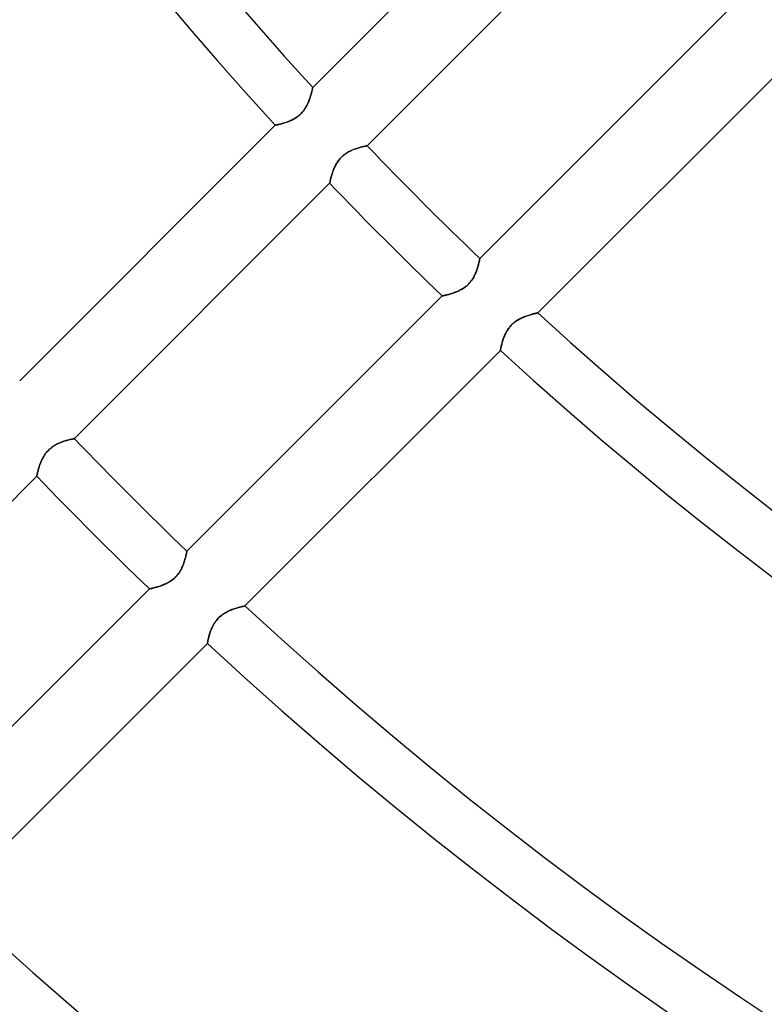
# Model space of a CAD drawing. Header units: millimetres. Extents: x -243 to 243, y -242 to 242.
# Tile 11 of 77: x -100 to -75, y -113 to -80. Entities that reach past the tile are written whole.
import ezdxf

# ---------------------------------------------------------------- set-up
doc = ezdxf.new("R2010")
doc.units = ezdxf.units.MM
doc.layers.add('MAIN-1', color=7, linetype='Continuous')

msp = doc.modelspace()

# ---------------------------------------------------------------- linework, layer by layer
at = {"layer": 'MAIN-1'}
for p, q in [((-81.546, -73.952), (-90.162, -82.568)), ((-88.326, -84.529), (-79.717, -75.92)), ((-75.92, -79.717), (-84.529, -88.326)), ((-82.568, -90.162), (-73.952, -81.546)), ((-90.186, -82.672), (-90.181, -82.649)), ((-90.178, -82.638), (-90.183, -82.659)), ((-90.181, -82.649), (-90.176, -82.628)), ((-90.174, -82.62), (-90.178, -82.638)), ((-90.176, -82.628), (-90.172, -82.61)), ((-90.17, -82.604), (-90.174, -82.62)), ((-90.172, -82.61), (-90.168, -82.595)), ((-90.168, -82.591), (-90.17, -82.604)), ((-90.165, -82.581), (-90.168, -82.591)), ((-90.168, -82.595), (-90.166, -82.583)), ((-90.166, -82.583), (-90.164, -82.575)), ((-90.164, -82.574), (-90.165, -82.581)), ((-90.163, -82.57), (-90.164, -82.574)), ((-90.164, -82.575), (-90.163, -82.57)), ((-90.162, -82.568), (-90.163, -82.57)), ((-90.163, -82.57), (-90.162, -82.568)), ((-90.289, -83.009), (-90.274, -82.97)), ((-90.271, -82.961), (-90.284, -82.997)), ((-90.274, -82.97), (-90.261, -82.931)), ((-90.259, -82.925), (-90.271, -82.961)), ((-90.261, -82.931), (-90.248, -82.894)), ((-90.247, -82.89), (-90.259, -82.925)), ((-90.248, -82.894), (-90.237, -82.857)), ((-90.236, -82.856), (-90.247, -82.89)), ((-90.237, -82.857), (-90.226, -82.822)), ((-90.226, -82.823), (-90.236, -82.856)), ((-90.226, -82.822), (-90.216, -82.788)), ((-90.217, -82.792), (-90.226, -82.823)), ((-90.209, -82.761), (-90.217, -82.792)), ((-90.216, -82.788), (-90.207, -82.756)), ((-90.201, -82.733), (-90.209, -82.761)), ((-90.207, -82.756), (-90.2, -82.726)), ((-90.195, -82.706), (-90.201, -82.733)), ((-90.2, -82.726), (-90.192, -82.698)), ((-90.188, -82.681), (-90.195, -82.706)), ((-90.192, -82.698), (-90.186, -82.672)), ((-90.183, -82.659), (-90.188, -82.681)), ((-90.435, -83.296), (-90.461, -83.332)), ((-90.456, -83.325), (-90.429, -83.287)), ((-90.411, -83.258), (-90.435, -83.296)), ((-90.429, -83.287), (-90.404, -83.247)), ((-90.389, -83.221), (-90.411, -83.258)), ((-90.404, -83.247), (-90.381, -83.208)), ((-90.368, -83.183), (-90.389, -83.221)), ((-90.381, -83.208), (-90.36, -83.168)), ((-90.349, -83.146), (-90.368, -83.183)), ((-90.36, -83.168), (-90.34, -83.128)), ((-90.331, -83.108), (-90.349, -83.146)), ((-90.34, -83.128), (-90.322, -83.088)), ((-90.314, -83.071), (-90.331, -83.108)), ((-90.322, -83.088), (-90.305, -83.048)), ((-90.299, -83.034), (-90.314, -83.071)), ((-90.305, -83.048), (-90.289, -83.009)), ((-90.284, -82.997), (-90.299, -83.034)), ((-90.832, -83.647), (-90.869, -83.666)), ((-90.846, -83.654), (-90.807, -83.633)), ((-90.794, -83.626), (-90.832, -83.647)), ((-90.807, -83.633), (-90.767, -83.611)), ((-90.756, -83.604), (-90.794, -83.626)), ((-90.767, -83.611), (-90.728, -83.586)), ((-90.719, -83.58), (-90.756, -83.604)), ((-90.728, -83.586), (-90.689, -83.56)), ((-90.682, -83.555), (-90.719, -83.58)), ((-90.689, -83.56), (-90.652, -83.531)), ((-90.647, -83.527), (-90.682, -83.555)), ((-90.652, -83.531), (-90.615, -83.501)), ((-90.612, -83.498), (-90.647, -83.527)), ((-90.615, -83.501), (-90.58, -83.469)), ((-90.579, -83.468), (-90.612, -83.498)), ((-90.58, -83.469), (-90.547, -83.435)), ((-90.547, -83.436), (-90.579, -83.468)), ((-90.547, -83.435), (-90.515, -83.4)), ((-90.517, -83.402), (-90.547, -83.436)), ((-90.488, -83.368), (-90.517, -83.402)), ((-90.515, -83.4), (-90.484, -83.363)), ((-90.461, -83.332), (-90.488, -83.368)), ((-90.484, -83.363), (-90.456, -83.325)), ((-91.429, -83.835), (-100.044, -92.449)), ((-91.428, -83.835), (-91.429, -83.835)), ((-91.429, -83.835), (-91.428, -83.835)), ((-91.424, -83.834), (-91.428, -83.835)), ((-91.428, -83.835), (-91.423, -83.834)), ((-91.417, -83.833), (-91.424, -83.834)), ((-91.423, -83.834), (-91.415, -83.832)), ((-91.407, -83.831), (-91.417, -83.833)), ((-91.415, -83.832), (-91.404, -83.83)), ((-91.395, -83.829), (-91.407, -83.831)), ((-91.404, -83.83), (-91.39, -83.828)), ((-91.381, -83.826), (-91.395, -83.829)), ((-91.39, -83.828), (-91.373, -83.824)), ((-91.364, -83.822), (-91.381, -83.826)), ((-91.373, -83.824), (-91.353, -83.82)), ((-91.344, -83.818), (-91.364, -83.822)), ((-91.353, -83.82), (-91.331, -83.815)), ((-91.323, -83.814), (-91.344, -83.818)), ((-91.331, -83.815), (-91.306, -83.81)), ((-91.299, -83.808), (-91.323, -83.814)), ((-91.306, -83.81), (-91.279, -83.804)), ((-91.274, -83.803), (-91.299, -83.808)), ((-91.279, -83.804), (-91.25, -83.797)), ((-91.247, -83.796), (-91.274, -83.803)), ((-91.25, -83.797), (-91.219, -83.789)), ((-91.218, -83.789), (-91.247, -83.796)), ((-91.219, -83.789), (-91.186, -83.78)), ((-91.188, -83.781), (-91.218, -83.789)), ((-91.156, -83.772), (-91.188, -83.781)), ((-91.186, -83.78), (-91.152, -83.771)), ((-91.123, -83.763), (-91.156, -83.772)), ((-91.152, -83.771), (-91.116, -83.76)), ((-91.089, -83.752), (-91.123, -83.763)), ((-91.116, -83.76), (-91.079, -83.749)), ((-91.054, -83.741), (-91.089, -83.752)), ((-91.079, -83.749), (-91.041, -83.736)), ((-91.018, -83.728), (-91.054, -83.741)), ((-91.041, -83.736), (-91.003, -83.722)), ((-90.982, -83.714), (-91.018, -83.728)), ((-91.003, -83.722), (-90.964, -83.707)), ((-90.945, -83.7), (-90.982, -83.714)), ((-90.964, -83.707), (-90.925, -83.691)), ((-90.907, -83.683), (-90.945, -83.7)), ((-90.925, -83.691), (-90.886, -83.674)), ((-90.869, -83.666), (-90.907, -83.683)), ((-90.886, -83.674), (-90.846, -83.654)), ((-88.757, -84.645), (-88.796, -84.661)), ((-88.788, -84.657), (-88.751, -84.643)), ((-88.719, -84.632), (-88.757, -84.645)), ((-88.751, -84.643), (-88.715, -84.63)), ((-88.681, -84.619), (-88.719, -84.632)), ((-88.715, -84.63), (-88.679, -84.618)), ((-88.644, -84.607), (-88.681, -84.619)), ((-88.679, -84.618), (-88.644, -84.607)), ((-88.608, -84.596), (-88.644, -84.607)), ((-88.644, -84.607), (-88.61, -84.597)), ((-88.61, -84.597), (-88.577, -84.587)), ((-88.574, -84.586), (-88.608, -84.596)), ((-88.577, -84.587), (-88.546, -84.579)), ((-88.54, -84.577), (-88.574, -84.586)), ((-88.546, -84.579), (-88.516, -84.571)), ((-88.509, -84.569), (-88.54, -84.577)), ((-88.516, -84.571), (-88.488, -84.564)), ((-88.479, -84.562), (-88.509, -84.569)), ((-88.488, -84.564), (-88.462, -84.558)), ((-88.452, -84.556), (-88.479, -84.562)), ((-88.462, -84.558), (-88.437, -84.552)), ((-88.427, -84.55), (-88.452, -84.556)), ((-88.437, -84.552), (-88.415, -84.547)), ((-88.404, -84.545), (-88.427, -84.55)), ((-88.415, -84.547), (-88.395, -84.543)), ((-88.384, -84.541), (-88.404, -84.545)), ((-88.395, -84.543), (-88.377, -84.539)), ((-88.367, -84.537), (-88.384, -84.541)), ((-88.377, -84.539), (-88.362, -84.536)), ((-88.352, -84.534), (-88.367, -84.537)), ((-88.362, -84.536), (-88.349, -84.534)), ((-88.341, -84.532), (-88.352, -84.534)), ((-88.349, -84.534), (-88.339, -84.532)), ((-88.333, -84.531), (-88.341, -84.532)), ((-88.339, -84.532), (-88.332, -84.53)), ((-88.328, -84.53), (-88.333, -84.531)), ((-88.332, -84.53), (-88.328, -84.53)), ((-88.328, -84.53), (-88.326, -84.529)), ((-88.326, -84.529), (-88.328, -84.53)), ((-89.246, -84.969), (-89.276, -85.006)), ((-89.274, -85.003), (-89.246, -84.969)), ((-89.214, -84.934), (-89.246, -84.969)), ((-89.246, -84.969), (-89.216, -84.936)), ((-89.216, -84.936), (-89.185, -84.904)), ((-89.181, -84.9), (-89.214, -84.934)), ((-89.185, -84.904), (-89.152, -84.874)), ((-89.146, -84.868), (-89.181, -84.9)), ((-89.152, -84.874), (-89.118, -84.845)), ((-89.109, -84.838), (-89.146, -84.868)), ((-89.118, -84.845), (-89.083, -84.818)), ((-89.072, -84.81), (-89.109, -84.838)), ((-89.083, -84.818), (-89.047, -84.792)), ((-89.033, -84.783), (-89.072, -84.81)), ((-89.047, -84.792), (-89.011, -84.768)), ((-88.994, -84.758), (-89.033, -84.783)), ((-89.011, -84.768), (-88.974, -84.746)), ((-88.954, -84.735), (-88.994, -84.758)), ((-88.974, -84.746), (-88.936, -84.726)), ((-88.914, -84.714), (-88.954, -84.735)), ((-88.936, -84.726), (-88.899, -84.707)), ((-88.875, -84.695), (-88.914, -84.714)), ((-88.899, -84.707), (-88.862, -84.689)), ((-88.835, -84.677), (-88.875, -84.695)), ((-88.862, -84.689), (-88.825, -84.672)), ((-88.796, -84.661), (-88.835, -84.677)), ((-88.825, -84.672), (-88.788, -84.657)), ((-89.46, -85.334), (-89.445, -85.297)), ((-89.438, -85.281), (-89.455, -85.321)), ((-89.445, -85.297), (-89.429, -85.26)), ((-89.42, -85.241), (-89.438, -85.281)), ((-89.429, -85.26), (-89.411, -85.223)), ((-89.4, -85.201), (-89.42, -85.241)), ((-89.411, -85.223), (-89.392, -85.186)), ((-89.379, -85.162), (-89.4, -85.201)), ((-89.392, -85.186), (-89.372, -85.149)), ((-89.356, -85.122), (-89.379, -85.162)), ((-89.372, -85.149), (-89.35, -85.112)), ((-89.331, -85.083), (-89.356, -85.122)), ((-89.35, -85.112), (-89.326, -85.075)), ((-89.305, -85.044), (-89.331, -85.083)), ((-89.326, -85.075), (-89.301, -85.039)), ((-89.276, -85.006), (-89.305, -85.044)), ((-89.301, -85.039), (-89.274, -85.003)), ((-89.557, -85.641), (-89.564, -85.668)), ((-89.562, -85.659), (-89.555, -85.632)), ((-89.55, -85.611), (-89.557, -85.641)), ((-89.555, -85.632), (-89.548, -85.604)), ((-89.541, -85.579), (-89.55, -85.611)), ((-89.548, -85.604), (-89.54, -85.574)), ((-89.532, -85.546), (-89.541, -85.579)), ((-89.54, -85.574), (-89.531, -85.543)), ((-89.521, -85.511), (-89.532, -85.546)), ((-89.531, -85.543), (-89.521, -85.51)), ((-89.51, -85.475), (-89.521, -85.511)), ((-89.521, -85.51), (-89.511, -85.476)), ((-89.511, -85.476), (-89.499, -85.442)), ((-89.498, -85.437), (-89.51, -85.475)), ((-89.499, -85.442), (-89.487, -85.406)), ((-89.485, -85.399), (-89.498, -85.437)), ((-89.487, -85.406), (-89.474, -85.37)), ((-89.47, -85.36), (-89.485, -85.399)), ((-89.474, -85.37), (-89.46, -85.334)), ((-89.455, -85.321), (-89.47, -85.36)), ((-98.201, -94.404), (-89.593, -85.795)), ((-89.593, -85.795), (-89.592, -85.794)), ((-89.592, -85.794), (-89.593, -85.795)), ((-89.592, -85.794), (-89.591, -85.789)), ((-89.591, -85.789), (-89.592, -85.794)), ((-89.589, -85.78), (-89.591, -85.789)), ((-89.591, -85.789), (-89.59, -85.782)), ((-89.59, -85.782), (-89.588, -85.772)), ((-89.587, -85.769), (-89.589, -85.78)), ((-89.588, -85.772), (-89.585, -85.76)), ((-89.584, -85.754), (-89.587, -85.769)), ((-89.585, -85.76), (-89.582, -85.744)), ((-89.58, -85.737), (-89.584, -85.754)), ((-89.582, -85.744), (-89.578, -85.726)), ((-89.575, -85.716), (-89.58, -85.737)), ((-89.578, -85.726), (-89.573, -85.706)), ((-89.57, -85.693), (-89.575, -85.716)), ((-89.573, -85.706), (-89.568, -85.683)), ((-89.564, -85.668), (-89.57, -85.693)), ((-89.568, -85.683), (-89.562, -85.659)), ((-84.596, -88.608), (-84.607, -88.644)), ((-84.607, -88.644), (-84.597, -88.61)), ((-84.597, -88.61), (-84.587, -88.577)), ((-84.586, -88.574), (-84.596, -88.608)), ((-84.587, -88.577), (-84.579, -88.546)), ((-84.577, -88.54), (-84.586, -88.574)), ((-84.579, -88.546), (-84.571, -88.516)), ((-84.569, -88.509), (-84.577, -88.54)), ((-84.571, -88.516), (-84.564, -88.488)), ((-84.562, -88.479), (-84.569, -88.509)), ((-84.564, -88.488), (-84.558, -88.462)), ((-84.556, -88.452), (-84.562, -88.479)), ((-84.558, -88.462), (-84.552, -88.437)), ((-84.55, -88.427), (-84.556, -88.452)), ((-84.552, -88.437), (-84.547, -88.415)), ((-84.545, -88.404), (-84.55, -88.427)), ((-84.547, -88.415), (-84.543, -88.395)), ((-84.541, -88.384), (-84.545, -88.404)), ((-84.543, -88.395), (-84.539, -88.377)), ((-84.537, -88.367), (-84.541, -88.384)), ((-84.539, -88.377), (-84.536, -88.362)), ((-84.534, -88.352), (-84.537, -88.367)), ((-84.536, -88.362), (-84.534, -88.349)), ((-84.534, -88.349), (-84.532, -88.339)), ((-84.532, -88.341), (-84.534, -88.352)), ((-84.532, -88.339), (-84.53, -88.332)), ((-84.531, -88.333), (-84.532, -88.341)), ((-84.53, -88.328), (-84.531, -88.333)), ((-84.529, -88.326), (-84.53, -88.328)), ((-84.53, -88.328), (-84.529, -88.326)), ((-84.53, -88.332), (-84.53, -88.328)), ((-84.735, -88.954), (-84.758, -88.994)), ((-84.746, -88.974), (-84.726, -88.936)), ((-84.714, -88.914), (-84.735, -88.954)), ((-84.726, -88.936), (-84.707, -88.899)), ((-84.695, -88.875), (-84.714, -88.914)), ((-84.707, -88.899), (-84.689, -88.862)), ((-84.677, -88.835), (-84.695, -88.875)), ((-84.689, -88.862), (-84.672, -88.825)), ((-84.661, -88.796), (-84.677, -88.835)), ((-84.672, -88.825), (-84.657, -88.788)), ((-84.645, -88.757), (-84.661, -88.796)), ((-84.657, -88.788), (-84.643, -88.751)), ((-84.632, -88.719), (-84.645, -88.757)), ((-84.643, -88.751), (-84.63, -88.715)), ((-84.619, -88.681), (-84.632, -88.719)), ((-84.63, -88.715), (-84.618, -88.679)), ((-84.607, -88.644), (-84.619, -88.681)), ((-84.618, -88.679), (-84.607, -88.644)), ((-85.006, -89.276), (-85.044, -89.305)), ((-85.039, -89.301), (-85.003, -89.274)), ((-84.969, -89.246), (-85.006, -89.276)), ((-85.003, -89.274), (-84.969, -89.246)), ((-84.934, -89.214), (-84.969, -89.246)), ((-84.969, -89.246), (-84.936, -89.216)), ((-84.936, -89.216), (-84.904, -89.185)), ((-84.9, -89.181), (-84.934, -89.214)), ((-84.904, -89.185), (-84.874, -89.152)), ((-84.868, -89.146), (-84.9, -89.181)), ((-84.874, -89.152), (-84.845, -89.118)), ((-84.838, -89.109), (-84.868, -89.146)), ((-84.845, -89.118), (-84.818, -89.083)), ((-84.81, -89.072), (-84.838, -89.109)), ((-84.818, -89.083), (-84.792, -89.047)), ((-84.783, -89.033), (-84.81, -89.072)), ((-84.792, -89.047), (-84.768, -89.011)), ((-84.758, -88.994), (-84.783, -89.033)), ((-84.768, -89.011), (-84.746, -88.974)), ((-85.795, -89.593), (-94.404, -98.201)), ((-85.794, -89.592), (-85.795, -89.593)), ((-85.795, -89.593), (-85.794, -89.592)), ((-85.789, -89.591), (-85.794, -89.592)), ((-85.794, -89.592), (-85.789, -89.591)), ((-85.78, -89.589), (-85.789, -89.591)), ((-85.789, -89.591), (-85.782, -89.59)), ((-85.782, -89.59), (-85.772, -89.588)), ((-85.769, -89.587), (-85.78, -89.589)), ((-85.772, -89.588), (-85.76, -89.585)), ((-85.754, -89.584), (-85.769, -89.587)), ((-85.76, -89.585), (-85.744, -89.582)), ((-85.737, -89.58), (-85.754, -89.584)), ((-85.744, -89.582), (-85.726, -89.578)), ((-85.716, -89.575), (-85.737, -89.58)), ((-85.726, -89.578), (-85.706, -89.573)), ((-85.693, -89.57), (-85.716, -89.575)), ((-85.706, -89.573), (-85.683, -89.568)), ((-85.668, -89.564), (-85.693, -89.57)), ((-85.683, -89.568), (-85.659, -89.562)), ((-85.641, -89.557), (-85.668, -89.564)), ((-85.659, -89.562), (-85.632, -89.555)), ((-85.611, -89.55), (-85.641, -89.557)), ((-85.632, -89.555), (-85.604, -89.548)), ((-85.579, -89.541), (-85.611, -89.55)), ((-85.604, -89.548), (-85.574, -89.54)), ((-85.546, -89.532), (-85.579, -89.541)), ((-85.574, -89.54), (-85.543, -89.531)), ((-85.511, -89.521), (-85.546, -89.532)), ((-85.543, -89.531), (-85.51, -89.521)), ((-85.475, -89.51), (-85.511, -89.521)), ((-85.51, -89.521), (-85.476, -89.511)), ((-85.476, -89.511), (-85.442, -89.499)), ((-85.437, -89.498), (-85.475, -89.51)), ((-85.442, -89.499), (-85.406, -89.487)), ((-85.399, -89.485), (-85.437, -89.498)), ((-85.406, -89.487), (-85.37, -89.474)), ((-85.36, -89.47), (-85.399, -89.485)), ((-85.37, -89.474), (-85.334, -89.46)), ((-85.321, -89.455), (-85.36, -89.47)), ((-85.334, -89.46), (-85.297, -89.445)), ((-85.281, -89.438), (-85.321, -89.455)), ((-85.297, -89.445), (-85.26, -89.429)), ((-85.241, -89.42), (-85.281, -89.438)), ((-85.26, -89.429), (-85.223, -89.411)), ((-85.201, -89.4), (-85.241, -89.42)), ((-85.223, -89.411), (-85.186, -89.392)), ((-85.162, -89.379), (-85.201, -89.4)), ((-85.186, -89.392), (-85.149, -89.372)), ((-85.122, -89.356), (-85.162, -89.379)), ((-85.149, -89.372), (-85.112, -89.35)), ((-85.083, -89.331), (-85.122, -89.356)), ((-85.112, -89.35), (-85.075, -89.326)), ((-85.044, -89.305), (-85.083, -89.331)), ((-85.075, -89.326), (-85.039, -89.301)), ((-83.048, -90.305), (-83.009, -90.289)), ((-82.997, -90.284), (-83.034, -90.299)), ((-83.009, -90.289), (-82.97, -90.274)), ((-82.961, -90.271), (-82.997, -90.284)), ((-82.97, -90.274), (-82.931, -90.261)), ((-82.925, -90.259), (-82.961, -90.271)), ((-82.931, -90.261), (-82.894, -90.248)), ((-82.89, -90.247), (-82.925, -90.259)), ((-82.894, -90.248), (-82.857, -90.237)), ((-82.856, -90.236), (-82.89, -90.247)), ((-82.857, -90.237), (-82.822, -90.226)), ((-82.823, -90.226), (-82.856, -90.236)), ((-82.792, -90.217), (-82.823, -90.226)), ((-82.822, -90.226), (-82.788, -90.216)), ((-82.761, -90.209), (-82.792, -90.217)), ((-82.788, -90.216), (-82.756, -90.207)), ((-82.733, -90.201), (-82.761, -90.209)), ((-82.756, -90.207), (-82.726, -90.2)), ((-82.706, -90.195), (-82.733, -90.201)), ((-82.726, -90.2), (-82.698, -90.192)), ((-82.681, -90.188), (-82.706, -90.195)), ((-82.698, -90.192), (-82.672, -90.186)), ((-82.659, -90.183), (-82.681, -90.188)), ((-82.672, -90.186), (-82.649, -90.181)), ((-82.638, -90.178), (-82.659, -90.183)), ((-82.649, -90.181), (-82.628, -90.176)), ((-82.62, -90.174), (-82.638, -90.178)), ((-82.628, -90.176), (-82.61, -90.172)), ((-82.604, -90.17), (-82.62, -90.174)), ((-82.61, -90.172), (-82.595, -90.168)), ((-82.591, -90.168), (-82.604, -90.17)), ((-82.595, -90.168), (-82.583, -90.166)), ((-82.581, -90.165), (-82.591, -90.168)), ((-82.583, -90.166), (-82.575, -90.164)), ((-82.574, -90.164), (-82.581, -90.165)), ((-82.575, -90.164), (-82.57, -90.163)), ((-82.57, -90.163), (-82.574, -90.164)), ((-82.57, -90.163), (-82.568, -90.162)), ((-82.568, -90.162), (-82.57, -90.163)), ((-83.531, -90.652), (-83.501, -90.615)), ((-83.498, -90.612), (-83.527, -90.647)), ((-83.501, -90.615), (-83.469, -90.58)), ((-83.468, -90.579), (-83.498, -90.612)), ((-83.469, -90.58), (-83.435, -90.547)), ((-83.436, -90.547), (-83.468, -90.579)), ((-83.402, -90.517), (-83.436, -90.547)), ((-83.435, -90.547), (-83.4, -90.515)), ((-83.368, -90.488), (-83.402, -90.517)), ((-83.4, -90.515), (-83.363, -90.484)), ((-83.332, -90.461), (-83.368, -90.488)), ((-83.363, -90.484), (-83.325, -90.456)), ((-83.296, -90.435), (-83.332, -90.461)), ((-83.325, -90.456), (-83.287, -90.429)), ((-83.258, -90.411), (-83.296, -90.435)), ((-83.287, -90.429), (-83.247, -90.404)), ((-83.221, -90.389), (-83.258, -90.411)), ((-83.247, -90.404), (-83.208, -90.381)), ((-83.183, -90.368), (-83.221, -90.389)), ((-83.208, -90.381), (-83.168, -90.36)), ((-83.146, -90.349), (-83.183, -90.368)), ((-83.168, -90.36), (-83.128, -90.34)), ((-83.108, -90.331), (-83.146, -90.349)), ((-83.128, -90.34), (-83.088, -90.322)), ((-83.071, -90.314), (-83.108, -90.331)), ((-83.088, -90.322), (-83.048, -90.305)), ((-83.034, -90.299), (-83.071, -90.314)), ((-83.7, -90.945), (-83.714, -90.982)), ((-83.707, -90.964), (-83.691, -90.925)), ((-83.683, -90.907), (-83.7, -90.945)), ((-83.691, -90.925), (-83.674, -90.886)), ((-83.666, -90.869), (-83.683, -90.907)), ((-83.674, -90.886), (-83.654, -90.846)), ((-83.647, -90.832), (-83.666, -90.869)), ((-83.654, -90.846), (-83.633, -90.807)), ((-83.626, -90.794), (-83.647, -90.832)), ((-83.633, -90.807), (-83.611, -90.767)), ((-83.604, -90.756), (-83.626, -90.794)), ((-83.611, -90.767), (-83.586, -90.728)), ((-83.58, -90.719), (-83.604, -90.756)), ((-83.586, -90.728), (-83.56, -90.689)), ((-83.555, -90.682), (-83.58, -90.719)), ((-83.56, -90.689), (-83.531, -90.652)), ((-83.527, -90.647), (-83.555, -90.682)), ((-83.81, -91.306), (-83.804, -91.279)), ((-83.803, -91.274), (-83.808, -91.299)), ((-83.804, -91.279), (-83.797, -91.25)), ((-83.796, -91.247), (-83.803, -91.274)), ((-83.797, -91.25), (-83.789, -91.219)), ((-83.789, -91.218), (-83.796, -91.247)), ((-83.789, -91.219), (-83.78, -91.186)), ((-83.781, -91.188), (-83.789, -91.218)), ((-83.772, -91.156), (-83.781, -91.188)), ((-83.78, -91.186), (-83.771, -91.152)), ((-83.763, -91.123), (-83.772, -91.156)), ((-83.771, -91.152), (-83.76, -91.116)), ((-83.752, -91.089), (-83.763, -91.123)), ((-83.76, -91.116), (-83.749, -91.079)), ((-83.741, -91.054), (-83.752, -91.089)), ((-83.749, -91.079), (-83.736, -91.041)), ((-83.728, -91.018), (-83.741, -91.054)), ((-83.736, -91.041), (-83.722, -91.003)), ((-83.714, -90.982), (-83.728, -91.018)), ((-83.722, -91.003), (-83.707, -90.964)), ((-92.449, -100.044), (-83.835, -91.429)), ((-83.835, -91.428), (-83.834, -91.423)), ((-83.834, -91.424), (-83.835, -91.428)), ((-83.835, -91.429), (-83.835, -91.428)), ((-83.835, -91.428), (-83.835, -91.429)), ((-83.834, -91.423), (-83.832, -91.415)), ((-83.833, -91.417), (-83.834, -91.424)), ((-83.831, -91.407), (-83.833, -91.417)), ((-83.832, -91.415), (-83.83, -91.404)), ((-83.829, -91.395), (-83.831, -91.407)), ((-83.83, -91.404), (-83.828, -91.39)), ((-83.826, -91.381), (-83.829, -91.395)), ((-83.828, -91.39), (-83.824, -91.373)), ((-83.822, -91.364), (-83.826, -91.381)), ((-83.824, -91.373), (-83.82, -91.353)), ((-83.818, -91.344), (-83.822, -91.364)), ((-83.82, -91.353), (-83.815, -91.331)), ((-83.814, -91.323), (-83.818, -91.344)), ((-83.815, -91.331), (-83.81, -91.306)), ((-83.808, -91.299), (-83.814, -91.323)), ((-98.832, -94.612), (-98.792, -94.591)), ((-98.789, -94.589), (-98.829, -94.61)), ((-98.792, -94.591), (-98.752, -94.571)), ((-98.749, -94.57), (-98.789, -94.589)), ((-98.752, -94.571), (-98.713, -94.553)), ((-98.71, -94.552), (-98.749, -94.57)), ((-98.713, -94.553), (-98.673, -94.536)), ((-98.671, -94.536), (-98.71, -94.552)), ((-98.673, -94.536), (-98.634, -94.521)), ((-98.632, -94.52), (-98.671, -94.536)), ((-98.634, -94.521), (-98.595, -94.507)), ((-98.594, -94.507), (-98.632, -94.52)), ((-98.595, -94.507), (-98.557, -94.494)), ((-98.556, -94.494), (-98.594, -94.507)), ((-98.557, -94.494), (-98.519, -94.482)), ((-98.519, -94.482), (-98.556, -94.494)), ((-98.519, -94.482), (-98.483, -94.471)), ((-98.483, -94.471), (-98.519, -94.482)), ((-98.483, -94.471), (-98.448, -94.461)), ((-98.448, -94.461), (-98.483, -94.471)), ((-98.448, -94.461), (-98.415, -94.452)), ((-98.415, -94.452), (-98.448, -94.461)), ((-98.415, -94.452), (-98.384, -94.444)), ((-98.384, -94.444), (-98.415, -94.452)), ((-98.384, -94.444), (-98.354, -94.437)), ((-98.354, -94.437), (-98.384, -94.444)), ((-98.354, -94.437), (-98.327, -94.431)), ((-98.327, -94.431), (-98.354, -94.437)), ((-98.327, -94.431), (-98.302, -94.425)), ((-98.302, -94.425), (-98.327, -94.431)), ((-98.302, -94.425), (-98.279, -94.42)), ((-98.279, -94.42), (-98.302, -94.425)), ((-98.279, -94.42), (-98.259, -94.416)), ((-98.259, -94.416), (-98.279, -94.42)), ((-98.259, -94.416), (-98.242, -94.412)), ((-98.242, -94.412), (-98.259, -94.416)), ((-98.242, -94.412), (-98.227, -94.409)), ((-98.227, -94.409), (-98.242, -94.412)), ((-98.227, -94.409), (-98.216, -94.407)), ((-98.216, -94.407), (-98.227, -94.409)), ((-98.216, -94.407), (-98.208, -94.405)), ((-98.208, -94.405), (-98.216, -94.407)), ((-98.208, -94.405), (-98.203, -94.404)), ((-98.203, -94.404), (-98.208, -94.405)), ((-98.203, -94.404), (-98.201, -94.404)), ((-98.201, -94.404), (-98.203, -94.404)), ((-99.208, -94.961), (-99.182, -94.922)), ((-99.18, -94.919), (-99.206, -94.958)), ((-99.182, -94.922), (-99.154, -94.884)), ((-99.151, -94.881), (-99.18, -94.919)), ((-99.154, -94.884), (-99.124, -94.847)), ((-99.121, -94.844), (-99.151, -94.881)), ((-99.124, -94.847), (-99.092, -94.812)), ((-99.089, -94.809), (-99.121, -94.844)), ((-99.092, -94.812), (-99.059, -94.778)), ((-99.056, -94.775), (-99.089, -94.809)), ((-99.059, -94.778), (-99.024, -94.746)), ((-99.021, -94.743), (-99.056, -94.775)), ((-99.024, -94.746), (-98.987, -94.716)), ((-98.984, -94.713), (-99.021, -94.743)), ((-98.987, -94.716), (-98.949, -94.687)), ((-98.946, -94.685), (-98.984, -94.713)), ((-98.949, -94.687), (-98.911, -94.66)), ((-98.908, -94.658), (-98.946, -94.685)), ((-98.911, -94.66), (-98.872, -94.635)), ((-98.869, -94.633), (-98.908, -94.658)), ((-98.872, -94.635), (-98.832, -94.612)), ((-98.829, -94.61), (-98.869, -94.633)), ((-99.345, -95.235), (-99.36, -95.274)), ((-99.36, -95.276), (-99.346, -95.237)), ((-99.346, -95.237), (-99.331, -95.198)), ((-99.33, -95.196), (-99.345, -95.235)), ((-99.331, -95.198), (-99.314, -95.159)), ((-99.313, -95.156), (-99.33, -95.196)), ((-99.314, -95.159), (-99.296, -95.119)), ((-99.295, -95.116), (-99.313, -95.156)), ((-99.296, -95.119), (-99.277, -95.08)), ((-99.275, -95.076), (-99.295, -95.116)), ((-99.277, -95.08), (-99.256, -95.04)), ((-99.254, -95.036), (-99.275, -95.076)), ((-99.256, -95.04), (-99.233, -95)), ((-99.231, -94.997), (-99.254, -95.036)), ((-99.233, -95), (-99.208, -94.961)), ((-99.206, -94.958), (-99.231, -94.997)), ((-99.45, -95.591), (-99.455, -95.611)), ((-99.455, -95.612), (-99.45, -95.592)), ((-99.445, -95.568), (-99.45, -95.591)), ((-99.45, -95.592), (-99.445, -95.569)), ((-99.445, -95.569), (-99.439, -95.543)), ((-99.439, -95.543), (-99.445, -95.568)), ((-99.432, -95.515), (-99.439, -95.543)), ((-99.439, -95.543), (-99.432, -95.516)), ((-99.432, -95.516), (-99.425, -95.486)), ((-99.424, -95.486), (-99.432, -95.515)), ((-99.425, -95.486), (-99.416, -95.455)), ((-99.416, -95.454), (-99.424, -95.486)), ((-99.416, -95.455), (-99.407, -95.421)), ((-99.407, -95.421), (-99.416, -95.454)), ((-99.396, -95.386), (-99.407, -95.421)), ((-99.407, -95.421), (-99.397, -95.387)), ((-99.397, -95.387), (-99.386, -95.351)), ((-99.385, -95.35), (-99.396, -95.386)), ((-99.386, -95.351), (-99.373, -95.314)), ((-99.373, -95.312), (-99.385, -95.35)), ((-99.36, -95.274), (-99.373, -95.312)), ((-99.373, -95.314), (-99.36, -95.276)), ((-108.076, -104.278), (-99.467, -95.67)), ((-99.467, -95.668), (-99.466, -95.663)), ((-99.466, -95.663), (-99.467, -95.668)), ((-99.467, -95.67), (-99.467, -95.668)), ((-99.467, -95.668), (-99.467, -95.67)), ((-99.466, -95.663), (-99.464, -95.655)), ((-99.464, -95.655), (-99.466, -95.663)), ((-99.464, -95.655), (-99.462, -95.644)), ((-99.462, -95.644), (-99.464, -95.655)), ((-99.462, -95.644), (-99.459, -95.629)), ((-99.459, -95.629), (-99.462, -95.644)), ((-99.455, -95.611), (-99.459, -95.629)), ((-99.459, -95.629), (-99.455, -95.612)), ((-94.412, -98.242), (-94.416, -98.259)), ((-94.416, -98.259), (-94.412, -98.242)), ((-94.409, -98.227), (-94.412, -98.242)), ((-94.412, -98.242), (-94.409, -98.227)), ((-94.407, -98.216), (-94.409, -98.227)), ((-94.409, -98.227), (-94.407, -98.216)), ((-94.405, -98.208), (-94.407, -98.216)), ((-94.407, -98.216), (-94.405, -98.208)), ((-94.404, -98.203), (-94.405, -98.208)), ((-94.405, -98.208), (-94.404, -98.203)), ((-94.404, -98.201), (-94.404, -98.203)), ((-94.404, -98.203), (-94.404, -98.201)), ((-94.494, -98.556), (-94.507, -98.594)), ((-94.507, -98.595), (-94.494, -98.557)), ((-94.482, -98.519), (-94.494, -98.556)), ((-94.494, -98.557), (-94.482, -98.519)), ((-94.471, -98.483), (-94.482, -98.519)), ((-94.482, -98.519), (-94.471, -98.483)), ((-94.461, -98.448), (-94.471, -98.483)), ((-94.471, -98.483), (-94.461, -98.448)), ((-94.452, -98.415), (-94.461, -98.448)), ((-94.461, -98.448), (-94.452, -98.415)), ((-94.444, -98.384), (-94.452, -98.415)), ((-94.452, -98.415), (-94.444, -98.384)), ((-94.437, -98.354), (-94.444, -98.384)), ((-94.444, -98.384), (-94.437, -98.354)), ((-94.431, -98.327), (-94.437, -98.354)), ((-94.437, -98.354), (-94.431, -98.327)), ((-94.425, -98.302), (-94.431, -98.327)), ((-94.431, -98.327), (-94.425, -98.302)), ((-94.42, -98.279), (-94.425, -98.302)), ((-94.425, -98.302), (-94.42, -98.279)), ((-94.416, -98.259), (-94.42, -98.279)), ((-94.42, -98.279), (-94.416, -98.259)), ((-94.687, -98.949), (-94.66, -98.911)), ((-94.658, -98.908), (-94.685, -98.946)), ((-94.66, -98.911), (-94.635, -98.872)), ((-94.633, -98.869), (-94.658, -98.908)), ((-94.635, -98.872), (-94.612, -98.832)), ((-94.61, -98.829), (-94.633, -98.869)), ((-94.612, -98.832), (-94.591, -98.792)), ((-94.589, -98.789), (-94.61, -98.829)), ((-94.591, -98.792), (-94.571, -98.752)), ((-94.57, -98.749), (-94.589, -98.789)), ((-94.571, -98.752), (-94.553, -98.713)), ((-94.552, -98.71), (-94.57, -98.749)), ((-94.553, -98.713), (-94.536, -98.673)), ((-94.536, -98.671), (-94.552, -98.71)), ((-94.52, -98.632), (-94.536, -98.671)), ((-94.536, -98.673), (-94.521, -98.634)), ((-94.521, -98.634), (-94.507, -98.595)), ((-94.507, -98.594), (-94.52, -98.632)), ((-95.04, -99.256), (-95, -99.233)), ((-94.997, -99.231), (-95.036, -99.254)), ((-95, -99.233), (-94.961, -99.208)), ((-94.958, -99.206), (-94.997, -99.231)), ((-94.961, -99.208), (-94.922, -99.182)), ((-94.919, -99.18), (-94.958, -99.206)), ((-94.922, -99.182), (-94.884, -99.154)), ((-94.881, -99.151), (-94.919, -99.18)), ((-94.884, -99.154), (-94.847, -99.124)), ((-94.844, -99.121), (-94.881, -99.151)), ((-94.847, -99.124), (-94.812, -99.092)), ((-94.809, -99.089), (-94.844, -99.121)), ((-94.812, -99.092), (-94.778, -99.059)), ((-94.775, -99.056), (-94.809, -99.089)), ((-94.778, -99.059), (-94.746, -99.024)), ((-94.743, -99.021), (-94.775, -99.056)), ((-94.746, -99.024), (-94.716, -98.987)), ((-94.713, -98.984), (-94.743, -99.021)), ((-94.716, -98.987), (-94.687, -98.949)), ((-94.685, -98.946), (-94.713, -98.984)), ((-95.67, -99.467), (-104.278, -108.076)), ((-95.668, -99.467), (-95.67, -99.467)), ((-95.67, -99.467), (-95.668, -99.467)), ((-95.663, -99.466), (-95.668, -99.467)), ((-95.668, -99.467), (-95.663, -99.466)), ((-95.655, -99.464), (-95.663, -99.466)), ((-95.663, -99.466), (-95.655, -99.464)), ((-95.644, -99.462), (-95.655, -99.464)), ((-95.655, -99.464), (-95.644, -99.462)), ((-95.629, -99.459), (-95.644, -99.462)), ((-95.644, -99.462), (-95.629, -99.459)), ((-95.611, -99.455), (-95.629, -99.459)), ((-95.629, -99.459), (-95.612, -99.455)), ((-95.612, -99.455), (-95.592, -99.45)), ((-95.591, -99.45), (-95.611, -99.455)), ((-95.592, -99.45), (-95.569, -99.445)), ((-95.568, -99.445), (-95.591, -99.45)), ((-95.569, -99.445), (-95.543, -99.439)), ((-95.543, -99.439), (-95.568, -99.445)), ((-95.515, -99.432), (-95.543, -99.439)), ((-95.543, -99.439), (-95.516, -99.432)), ((-95.516, -99.432), (-95.486, -99.425)), ((-95.486, -99.424), (-95.515, -99.432)), ((-95.454, -99.416), (-95.486, -99.424)), ((-95.486, -99.425), (-95.455, -99.416)), ((-95.455, -99.416), (-95.421, -99.407)), ((-95.421, -99.407), (-95.454, -99.416)), ((-95.386, -99.396), (-95.421, -99.407)), ((-95.421, -99.407), (-95.387, -99.397)), ((-95.387, -99.397), (-95.351, -99.386)), ((-95.35, -99.385), (-95.386, -99.396)), ((-95.351, -99.386), (-95.314, -99.373)), ((-95.312, -99.373), (-95.35, -99.385)), ((-95.314, -99.373), (-95.276, -99.36)), ((-95.274, -99.36), (-95.312, -99.373)), ((-95.276, -99.36), (-95.237, -99.346)), ((-95.235, -99.345), (-95.274, -99.36)), ((-95.237, -99.346), (-95.198, -99.331)), ((-95.196, -99.33), (-95.235, -99.345)), ((-95.198, -99.331), (-95.159, -99.314)), ((-95.156, -99.313), (-95.196, -99.33)), ((-95.159, -99.314), (-95.119, -99.296)), ((-95.116, -99.295), (-95.156, -99.313)), ((-95.119, -99.296), (-95.08, -99.277)), ((-95.076, -99.275), (-95.116, -99.295)), ((-95.08, -99.277), (-95.04, -99.256)), ((-95.036, -99.254), (-95.076, -99.275)), ((-93.089, -100.262), (-93.049, -100.24)), ((-93.045, -100.239), (-93.085, -100.26)), ((-93.049, -100.24), (-93.009, -100.221)), ((-93.005, -100.219), (-93.045, -100.239)), ((-93.009, -100.221), (-92.969, -100.202)), ((-92.965, -100.201), (-93.005, -100.219)), ((-92.969, -100.202), (-92.929, -100.185)), ((-92.925, -100.184), (-92.965, -100.201)), ((-92.929, -100.185), (-92.89, -100.17)), ((-92.886, -100.168), (-92.925, -100.184)), ((-92.89, -100.17), (-92.851, -100.155)), ((-92.847, -100.154), (-92.886, -100.168)), ((-92.851, -100.155), (-92.812, -100.141)), ((-92.809, -100.14), (-92.847, -100.154)), ((-92.812, -100.141), (-92.775, -100.129)), ((-92.772, -100.128), (-92.809, -100.14)), ((-92.775, -100.129), (-92.738, -100.117)), ((-92.736, -100.117), (-92.772, -100.128)), ((-92.738, -100.117), (-92.703, -100.107)), ((-92.701, -100.106), (-92.736, -100.117)), ((-92.703, -100.107), (-92.669, -100.097)), ((-92.667, -100.097), (-92.701, -100.106)), ((-92.669, -100.097), (-92.637, -100.088)), ((-92.635, -100.088), (-92.667, -100.097)), ((-92.637, -100.088), (-92.607, -100.08)), ((-92.605, -100.08), (-92.635, -100.088)), ((-92.607, -100.08), (-92.579, -100.073)), ((-92.577, -100.073), (-92.605, -100.08)), ((-92.579, -100.073), (-92.553, -100.067)), ((-92.552, -100.067), (-92.577, -100.073)), ((-92.553, -100.067), (-92.53, -100.062)), ((-92.529, -100.061), (-92.552, -100.067)), ((-92.53, -100.062), (-92.509, -100.057)), ((-92.508, -100.057), (-92.529, -100.061)), ((-92.509, -100.057), (-92.491, -100.053)), ((-92.49, -100.053), (-92.508, -100.057)), ((-92.491, -100.053), (-92.476, -100.049)), ((-92.476, -100.049), (-92.49, -100.053)), ((-92.476, -100.049), (-92.465, -100.047)), ((-92.464, -100.047), (-92.476, -100.049)), ((-92.465, -100.047), (-92.456, -100.045)), ((-92.456, -100.045), (-92.464, -100.047)), ((-92.456, -100.045), (-92.451, -100.044)), ((-92.451, -100.044), (-92.456, -100.045)), ((-92.451, -100.044), (-92.449, -100.044)), ((-92.449, -100.044), (-92.451, -100.044)), ((-93.442, -100.572), (-93.468, -100.611)), ((-93.467, -100.609), (-93.44, -100.57)), ((-93.413, -100.533), (-93.442, -100.572)), ((-93.44, -100.57), (-93.412, -100.532)), ((-93.382, -100.496), (-93.413, -100.533)), ((-93.412, -100.532), (-93.381, -100.496)), ((-93.349, -100.461), (-93.382, -100.496)), ((-93.381, -100.496), (-93.35, -100.461)), ((-93.35, -100.461), (-93.316, -100.427)), ((-93.315, -100.427), (-93.349, -100.461)), ((-93.316, -100.427), (-93.281, -100.396)), ((-93.28, -100.395), (-93.315, -100.427)), ((-93.281, -100.396), (-93.244, -100.365)), ((-93.243, -100.364), (-93.28, -100.395)), ((-93.244, -100.365), (-93.206, -100.337)), ((-93.204, -100.335), (-93.243, -100.364)), ((-93.206, -100.337), (-93.168, -100.31)), ((-93.165, -100.308), (-93.204, -100.335)), ((-93.168, -100.31), (-93.128, -100.285)), ((-93.125, -100.283), (-93.165, -100.308)), ((-93.128, -100.285), (-93.089, -100.262)), ((-93.085, -100.26), (-93.125, -100.283)), ((-93.606, -100.891), (-93.619, -100.93)), ((-93.617, -100.922), (-93.603, -100.884)), ((-93.591, -100.852), (-93.606, -100.891)), ((-93.603, -100.884), (-93.588, -100.845)), ((-93.574, -100.812), (-93.591, -100.852)), ((-93.588, -100.845), (-93.572, -100.806)), ((-93.557, -100.772), (-93.574, -100.812)), ((-93.572, -100.806), (-93.554, -100.767)), ((-93.537, -100.732), (-93.557, -100.772)), ((-93.554, -100.767), (-93.535, -100.727)), ((-93.516, -100.691), (-93.537, -100.732)), ((-93.535, -100.727), (-93.514, -100.687)), ((-93.493, -100.651), (-93.516, -100.691)), ((-93.514, -100.687), (-93.491, -100.648)), ((-93.468, -100.611), (-93.493, -100.651)), ((-93.491, -100.648), (-93.467, -100.609)), ((-93.705, -101.254), (-93.701, -101.234)), ((-93.701, -101.235), (-93.705, -101.255)), ((-93.701, -101.234), (-93.696, -101.212)), ((-93.697, -101.214), (-93.701, -101.235)), ((-93.691, -101.189), (-93.697, -101.214)), ((-93.696, -101.212), (-93.691, -101.187)), ((-93.691, -101.187), (-93.685, -101.16)), ((-93.685, -101.163), (-93.691, -101.189)), ((-93.685, -101.16), (-93.678, -101.131)), ((-93.678, -101.135), (-93.685, -101.163)), ((-93.678, -101.131), (-93.67, -101.1)), ((-93.671, -101.104), (-93.678, -101.135)), ((-93.662, -101.072), (-93.671, -101.104)), ((-93.67, -101.1), (-93.661, -101.067)), ((-93.653, -101.039), (-93.662, -101.072)), ((-93.661, -101.067), (-93.651, -101.032)), ((-93.643, -101.004), (-93.653, -101.039)), ((-93.651, -101.032), (-93.641, -100.997)), ((-93.632, -100.967), (-93.643, -101.004)), ((-93.641, -100.997), (-93.629, -100.96)), ((-93.619, -100.93), (-93.632, -100.967)), ((-93.629, -100.96), (-93.617, -100.922)), ((-102.329, -109.923), (-93.716, -101.31)), ((-93.716, -101.309), (-93.715, -101.304)), ((-93.715, -101.304), (-93.716, -101.309)), ((-93.716, -101.31), (-93.716, -101.309)), ((-93.716, -101.309), (-93.716, -101.31)), ((-93.715, -101.304), (-93.713, -101.296)), ((-93.713, -101.296), (-93.715, -101.304)), ((-93.713, -101.296), (-93.711, -101.285)), ((-93.711, -101.285), (-93.713, -101.296)), ((-93.711, -101.285), (-93.708, -101.271)), ((-93.709, -101.271), (-93.711, -101.285)), ((-93.705, -101.255), (-93.709, -101.271)), ((-93.708, -101.271), (-93.705, -101.254))]:
    msp.add_line(p, q, dxfattribs=at)
for radius, start, end in [(180, 89.99998, 270.00002), (179, 89.99998, 270.00002), (189, 179.99998, 0), (188, 179.99998, 0), (180, 179.99998, 270.00002), (179, 179.99998, 270.00002), (124.047, 179.99998, 222.51889), (122.257, 180.00002, 222.48257), (122.257, 223.74158, 226.25842), (124.047, 223.75975, 226.24025), (122.257, 227.51749, 312.48255), (124.047, 227.48111, 312.51887), (136.219, 223.87056, 226.12944), (138.009, 223.88522, 226.11477), (136.219, 227.25932, 312.74072), (138.009, 227.22998, 312.77006), (150.181, 227.04915, 312.95083), (151.971, 227.02503, 312.975)]:
    msp.add_arc((0, 0), radius, start, end, dxfattribs=at)

doc.saveas('drawing.dxf')
